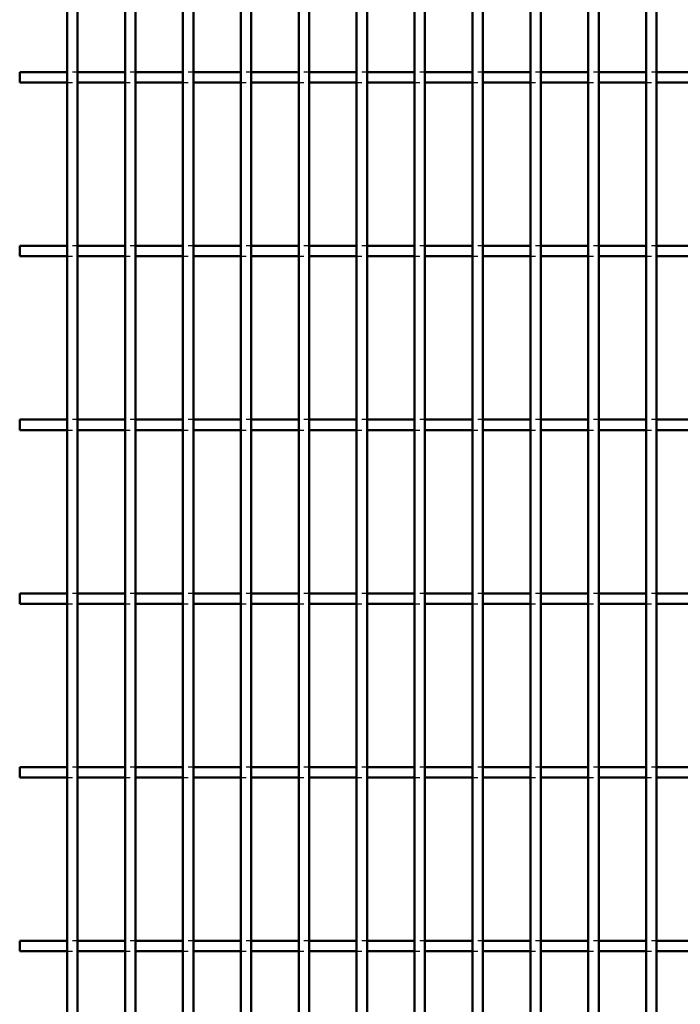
# Model space of a CAD drawing. Header units: millimetres. Extents: x -646 to 505, y -500 to 878.
# Tile 5 of 19: x -132 to -6, y -311 to -122. Entities that reach past the tile are written whole.
import ezdxf

# ---------------------------------------------------------------- set-up
doc = ezdxf.new("R2010")
doc.units = ezdxf.units.MM
doc.linetypes.add('Dashed', pattern=[2, 1, -1])
doc.layers.add('AM_0', color=7, linetype='Continuous', lineweight=50)
doc.layers.add('AM_9', color=6, linetype='Dashed', lineweight=25)

# ---------------------------------------------------------------- blocks, each defined once
blk = doc.blocks.new('18_8varmsuxbydm0rc094parz2qs________0_in_LPP230331121160010003500_4')
at = {"layer": 'AM_0'}
for p, q in [((-123.21, -498), (-123.21, 498)), ((-121.21, -498), (-121.21, 498))]:
    blk.add_line(p, q, dxfattribs=at)
blk = doc.blocks.new('19_5rmkc14tmdm959ongd3ahxqbi________0_in_LPP230331121160010003500_4')
at = {"layer": 'AM_0'}
for p, q in [((-112.1, -498), (-112.1, 498)), ((-110.1, -498), (-110.1, 498))]:
    blk.add_line(p, q, dxfattribs=at)
blk = doc.blocks.new('20_woejxj1xv11lmm5iscr1jxzng________0_in_LPP230331121160010003500_4')
at = {"layer": 'AM_0'}
for p, q in [((-100.99, -498), (-100.99, 498)), ((-98.99, -498), (-98.99, 498))]:
    blk.add_line(p, q, dxfattribs=at)
blk = doc.blocks.new('21_1n647ggv0jm93oxhef6jjnlen________0_in_LPP230331121160010003500_4')
at = {"layer": 'AM_0'}
for p, q in [((-89.88, -498), (-89.88, 498)), ((-87.88, -498), (-87.88, 498))]:
    blk.add_line(p, q, dxfattribs=at)
blk = doc.blocks.new('22_70qdvtxojxpfez64herk7lijg________0_in_LPP230331121160010003500_4')
at = {"layer": 'AM_0'}
for p, q in [((-78.77, -498), (-78.77, 498)), ((-76.77, -498), (-76.77, 498))]:
    blk.add_line(p, q, dxfattribs=at)
blk = doc.blocks.new('23_nyu8tbk7vxf52ndiqmlcc1q6r________0_in_LPP230331121160010003500_4')
at = {"layer": 'AM_0'}
for p, q in [((-67.66, -498), (-67.66, 498)), ((-65.66, -498), (-65.66, 498))]:
    blk.add_line(p, q, dxfattribs=at)
blk = doc.blocks.new('24_momndqj3a9fl57pfyshcy0agu________0_in_LPP230331121160010003500_4')
at = {"layer": 'AM_0'}
for p, q in [((-56.55, -498), (-56.55, 498)), ((-54.55, -498), (-54.55, 498))]:
    blk.add_line(p, q, dxfattribs=at)
blk = doc.blocks.new('25_g8bcsojqsedvojqu0pkttmf8s________0_in_LPP230331121160010003500_4')
at = {"layer": 'AM_0'}
for p, q in [((-45.44, -498), (-45.44, 498)), ((-43.44, -498), (-43.44, 498))]:
    blk.add_line(p, q, dxfattribs=at)
blk = doc.blocks.new('26_g05gsvrhaovovoxx7x1nnm7aa________0_in_LPP230331121160010003500_4')
at = {"layer": 'AM_0'}
for p, q in [((-34.33, -498), (-34.33, 498)), ((-32.33, -498), (-32.33, 498))]:
    blk.add_line(p, q, dxfattribs=at)
blk = doc.blocks.new('27_n2ioemxhudjj79hanhtcc0tce________0_in_LPP230331121160010003500_4')
at = {"layer": 'AM_0'}
for p, q in [((-23.22, -498), (-23.22, 498)), ((-21.22, -498), (-21.22, 498))]:
    blk.add_line(p, q, dxfattribs=at)
blk = doc.blocks.new('28_rxi9jo2fpfwqhpmin6bkxf1en________0_in_LPP230331121160010003500_4')
at = {"layer": 'AM_0'}
for p, q in [((-12.11, -498), (-12.11, 498)), ((-10.11, -498), (-10.11, 498))]:
    blk.add_line(p, q, dxfattribs=at)
blk = doc.blocks.new('62_6by2gmguq111na8cx4725vdrh________0_in_LPP230331121160010003500_4')
at = {"layer": 'AM_0'}
for p, q in [((-132.32, -300.97), (-132.32, -298.97)), ((-123.21, -298.97), (-132.32, -298.97)), ((-123.21, -298.97), (-123.21, -300.97)), ((-112.1, -298.97), (-121.21, -298.97)), ((-121.21, -300.97), (-121.21, -298.97)), ((-112.1, -298.97), (-112.1, -300.97)), ((-110.1, -300.97), (-110.1, -298.97)), ((-100.99, -298.97), (-110.1, -298.97)), ((-100.99, -298.97), (-100.99, -300.97)), ((-89.88, -298.97), (-98.99, -298.97)), ((-98.99, -300.97), (-98.99, -298.97)), ((-89.88, -298.97), (-89.88, -300.97)), ((-87.88, -300.97), (-87.88, -298.97)), ((-78.77, -298.97), (-87.88, -298.97)), ((-78.77, -298.97), (-78.77, -300.97)), ((-67.66, -298.97), (-76.77, -298.97)), ((-76.77, -300.97), (-76.77, -298.97)), ((-67.66, -298.97), (-67.66, -300.97)), ((-65.66, -300.97), (-65.66, -298.97)), ((-56.55, -298.97), (-65.66, -298.97)), ((-56.55, -298.97), (-56.55, -300.97)), ((-45.44, -298.97), (-54.55, -298.97)), ((-54.55, -300.97), (-54.55, -298.97)), ((-45.44, -298.97), (-45.44, -300.97)), ((-43.44, -300.97), (-43.44, -298.97)), ((-34.33, -298.97), (-43.44, -298.97)), ((-34.33, -298.97), (-34.33, -300.97)), ((-23.22, -298.97), (-32.33, -298.97)), ((-32.33, -300.97), (-32.33, -298.97)), ((-23.22, -298.97), (-23.22, -300.97)), ((-21.22, -300.97), (-21.22, -298.97)), ((-12.11, -298.97), (-21.22, -298.97)), ((-12.11, -298.97), (-12.11, -300.97)), ((-1, -298.97), (-10.11, -298.97)), ((-10.11, -300.97), (-10.11, -298.97)), ((-123.21, -300.97), (-132.32, -300.97)), ((-112.1, -300.97), (-121.21, -300.97)), ((-100.99, -300.97), (-110.1, -300.97)), ((-89.88, -300.97), (-98.99, -300.97)), ((-78.77, -300.97), (-87.88, -300.97)), ((-67.66, -300.97), (-76.77, -300.97)), ((-56.55, -300.97), (-65.66, -300.97)), ((-45.44, -300.97), (-54.55, -300.97)), ((-34.33, -300.97), (-43.44, -300.97)), ((-23.22, -300.97), (-32.33, -300.97)), ((-12.11, -300.97), (-21.22, -300.97)), ((-1, -300.97), (-10.11, -300.97))]:
    blk.add_line(p, q, dxfattribs=at)
at = {"layer": 'AM_9'}
for p, q in [((-121.21, -298.97), (-123.21, -298.97)), ((-110.1, -298.97), (-112.1, -298.97)), ((-98.99, -298.97), (-100.99, -298.97)), ((-87.88, -298.97), (-89.88, -298.97)), ((-76.77, -298.97), (-78.77, -298.97)), ((-65.66, -298.97), (-67.66, -298.97)), ((-54.55, -298.97), (-56.55, -298.97)), ((-43.44, -298.97), (-45.44, -298.97)), ((-32.33, -298.97), (-34.33, -298.97)), ((-21.22, -298.97), (-23.22, -298.97)), ((-10.11, -298.97), (-12.11, -298.97)), ((-123.21, -300.97), (-121.21, -300.97)), ((-112.1, -300.97), (-110.1, -300.97)), ((-100.99, -300.97), (-98.99, -300.97)), ((-89.88, -300.97), (-87.88, -300.97)), ((-78.77, -300.97), (-76.77, -300.97)), ((-67.66, -300.97), (-65.66, -300.97)), ((-56.55, -300.97), (-54.55, -300.97)), ((-45.44, -300.97), (-43.44, -300.97)), ((-34.33, -300.97), (-32.33, -300.97)), ((-23.22, -300.97), (-21.22, -300.97)), ((-12.11, -300.97), (-10.11, -300.97))]:
    blk.add_line(p, q, dxfattribs=at)
blk = doc.blocks.new('63_nbeu7ywublu3dom637j87jp0u________0_in_LPP230331121160010003500_4')
at = {"layer": 'AM_0'}
for p, q in [((-132.32, -267.64), (-132.32, -265.64)), ((-123.21, -265.64), (-132.32, -265.64)), ((-123.21, -265.64), (-123.21, -267.64)), ((-112.1, -265.64), (-121.21, -265.64)), ((-121.21, -267.64), (-121.21, -265.64)), ((-112.1, -265.64), (-112.1, -267.64)), ((-110.1, -267.64), (-110.1, -265.64)), ((-100.99, -265.64), (-110.1, -265.64)), ((-100.99, -265.64), (-100.99, -267.64)), ((-89.88, -265.64), (-98.99, -265.64)), ((-98.99, -267.64), (-98.99, -265.64)), ((-89.88, -265.64), (-89.88, -267.64)), ((-87.88, -267.64), (-87.88, -265.64)), ((-78.77, -265.64), (-87.88, -265.64)), ((-78.77, -265.64), (-78.77, -267.64)), ((-67.66, -265.64), (-76.77, -265.64)), ((-76.77, -267.64), (-76.77, -265.64)), ((-67.66, -265.64), (-67.66, -267.64)), ((-65.66, -267.64), (-65.66, -265.64)), ((-56.55, -265.64), (-65.66, -265.64)), ((-56.55, -265.64), (-56.55, -267.64)), ((-45.44, -265.64), (-54.55, -265.64)), ((-54.55, -267.64), (-54.55, -265.64)), ((-45.44, -265.64), (-45.44, -267.64)), ((-43.44, -267.64), (-43.44, -265.64)), ((-34.33, -265.64), (-43.44, -265.64)), ((-34.33, -265.64), (-34.33, -267.64)), ((-23.22, -265.64), (-32.33, -265.64)), ((-32.33, -267.64), (-32.33, -265.64)), ((-23.22, -265.64), (-23.22, -267.64)), ((-21.22, -267.64), (-21.22, -265.64)), ((-12.11, -265.64), (-21.22, -265.64)), ((-12.11, -265.64), (-12.11, -267.64)), ((-1, -265.64), (-10.11, -265.64)), ((-10.11, -267.64), (-10.11, -265.64)), ((-123.21, -267.64), (-132.32, -267.64)), ((-112.1, -267.64), (-121.21, -267.64)), ((-100.99, -267.64), (-110.1, -267.64)), ((-89.88, -267.64), (-98.99, -267.64)), ((-78.77, -267.64), (-87.88, -267.64)), ((-67.66, -267.64), (-76.77, -267.64)), ((-56.55, -267.64), (-65.66, -267.64)), ((-45.44, -267.64), (-54.55, -267.64)), ((-34.33, -267.64), (-43.44, -267.64)), ((-23.22, -267.64), (-32.33, -267.64)), ((-12.11, -267.64), (-21.22, -267.64)), ((-1, -267.64), (-10.11, -267.64))]:
    blk.add_line(p, q, dxfattribs=at)
at = {"layer": 'AM_9'}
for p, q in [((-121.21, -265.64), (-123.21, -265.64)), ((-110.1, -265.64), (-112.1, -265.64)), ((-98.99, -265.64), (-100.99, -265.64)), ((-87.88, -265.64), (-89.88, -265.64)), ((-76.77, -265.64), (-78.77, -265.64)), ((-65.66, -265.64), (-67.66, -265.64)), ((-54.55, -265.64), (-56.55, -265.64)), ((-43.44, -265.64), (-45.44, -265.64)), ((-32.33, -265.64), (-34.33, -265.64)), ((-21.22, -265.64), (-23.22, -265.64)), ((-10.11, -265.64), (-12.11, -265.64)), ((-123.21, -267.64), (-121.21, -267.64)), ((-112.1, -267.64), (-110.1, -267.64)), ((-100.99, -267.64), (-98.99, -267.64)), ((-89.88, -267.64), (-87.88, -267.64)), ((-78.77, -267.64), (-76.77, -267.64)), ((-67.66, -267.64), (-65.66, -267.64)), ((-56.55, -267.64), (-54.55, -267.64)), ((-45.44, -267.64), (-43.44, -267.64)), ((-34.33, -267.64), (-32.33, -267.64)), ((-23.22, -267.64), (-21.22, -267.64)), ((-12.11, -267.64), (-10.11, -267.64))]:
    blk.add_line(p, q, dxfattribs=at)
blk = doc.blocks.new('64_yo4laqocjxgjkckwnn2wd3wwa________0_in_LPP230331121160010003500_4')
at = {"layer": 'AM_0'}
for p, q in [((-132.32, -234.31), (-132.32, -232.31)), ((-123.21, -232.31), (-132.32, -232.31)), ((-123.21, -232.31), (-123.21, -234.31)), ((-112.1, -232.31), (-121.21, -232.31)), ((-121.21, -234.31), (-121.21, -232.31)), ((-112.1, -232.31), (-112.1, -234.31)), ((-110.1, -234.31), (-110.1, -232.31)), ((-100.99, -232.31), (-110.1, -232.31)), ((-100.99, -232.31), (-100.99, -234.31)), ((-89.88, -232.31), (-98.99, -232.31)), ((-98.99, -234.31), (-98.99, -232.31)), ((-89.88, -232.31), (-89.88, -234.31)), ((-87.88, -234.31), (-87.88, -232.31)), ((-78.77, -232.31), (-87.88, -232.31)), ((-78.77, -232.31), (-78.77, -234.31)), ((-67.66, -232.31), (-76.77, -232.31)), ((-76.77, -234.31), (-76.77, -232.31)), ((-67.66, -232.31), (-67.66, -234.31)), ((-65.66, -234.31), (-65.66, -232.31)), ((-56.55, -232.31), (-65.66, -232.31)), ((-56.55, -232.31), (-56.55, -234.31)), ((-45.44, -232.31), (-54.55, -232.31)), ((-54.55, -234.31), (-54.55, -232.31)), ((-45.44, -232.31), (-45.44, -234.31)), ((-43.44, -234.31), (-43.44, -232.31)), ((-34.33, -232.31), (-43.44, -232.31)), ((-34.33, -232.31), (-34.33, -234.31)), ((-23.22, -232.31), (-32.33, -232.31)), ((-32.33, -234.31), (-32.33, -232.31)), ((-23.22, -232.31), (-23.22, -234.31)), ((-21.22, -234.31), (-21.22, -232.31)), ((-12.11, -232.31), (-21.22, -232.31)), ((-12.11, -232.31), (-12.11, -234.31)), ((-1, -232.31), (-10.11, -232.31)), ((-10.11, -234.31), (-10.11, -232.31)), ((-123.21, -234.31), (-132.32, -234.31)), ((-112.1, -234.31), (-121.21, -234.31)), ((-100.99, -234.31), (-110.1, -234.31)), ((-89.88, -234.31), (-98.99, -234.31)), ((-78.77, -234.31), (-87.88, -234.31)), ((-67.66, -234.31), (-76.77, -234.31)), ((-56.55, -234.31), (-65.66, -234.31)), ((-45.44, -234.31), (-54.55, -234.31)), ((-34.33, -234.31), (-43.44, -234.31)), ((-23.22, -234.31), (-32.33, -234.31)), ((-12.11, -234.31), (-21.22, -234.31)), ((-1, -234.31), (-10.11, -234.31))]:
    blk.add_line(p, q, dxfattribs=at)
at = {"layer": 'AM_9'}
for p, q in [((-121.21, -232.31), (-123.21, -232.31)), ((-110.1, -232.31), (-112.1, -232.31)), ((-98.99, -232.31), (-100.99, -232.31)), ((-87.88, -232.31), (-89.88, -232.31)), ((-76.77, -232.31), (-78.77, -232.31)), ((-65.66, -232.31), (-67.66, -232.31)), ((-54.55, -232.31), (-56.55, -232.31)), ((-43.44, -232.31), (-45.44, -232.31)), ((-32.33, -232.31), (-34.33, -232.31)), ((-21.22, -232.31), (-23.22, -232.31)), ((-10.11, -232.31), (-12.11, -232.31)), ((-123.21, -234.31), (-121.21, -234.31)), ((-112.1, -234.31), (-110.1, -234.31)), ((-100.99, -234.31), (-98.99, -234.31)), ((-89.88, -234.31), (-87.88, -234.31)), ((-78.77, -234.31), (-76.77, -234.31)), ((-67.66, -234.31), (-65.66, -234.31)), ((-56.55, -234.31), (-54.55, -234.31)), ((-45.44, -234.31), (-43.44, -234.31)), ((-34.33, -234.31), (-32.33, -234.31)), ((-23.22, -234.31), (-21.22, -234.31)), ((-12.11, -234.31), (-10.11, -234.31))]:
    blk.add_line(p, q, dxfattribs=at)
blk = doc.blocks.new('65_q4lyufnlrzk404g1fnlekxfrg________0_in_LPP230331121160010003500_4')
at = {"layer": 'AM_0'}
for p, q in [((-132.32, -200.98), (-132.32, -198.98)), ((-123.21, -198.98), (-132.32, -198.98)), ((-123.21, -198.98), (-123.21, -200.98)), ((-112.1, -198.98), (-121.21, -198.98)), ((-121.21, -200.98), (-121.21, -198.98)), ((-112.1, -198.98), (-112.1, -200.98)), ((-110.1, -200.98), (-110.1, -198.98)), ((-100.99, -198.98), (-110.1, -198.98)), ((-100.99, -198.98), (-100.99, -200.98)), ((-89.88, -198.98), (-98.99, -198.98)), ((-98.99, -200.98), (-98.99, -198.98)), ((-89.88, -198.98), (-89.88, -200.98)), ((-87.88, -200.98), (-87.88, -198.98)), ((-78.77, -198.98), (-87.88, -198.98)), ((-78.77, -198.98), (-78.77, -200.98)), ((-67.66, -198.98), (-76.77, -198.98)), ((-76.77, -200.98), (-76.77, -198.98)), ((-67.66, -198.98), (-67.66, -200.98)), ((-65.66, -200.98), (-65.66, -198.98)), ((-56.55, -198.98), (-65.66, -198.98)), ((-56.55, -198.98), (-56.55, -200.98)), ((-45.44, -198.98), (-54.55, -198.98)), ((-54.55, -200.98), (-54.55, -198.98)), ((-45.44, -198.98), (-45.44, -200.98)), ((-43.44, -200.98), (-43.44, -198.98)), ((-34.33, -198.98), (-43.44, -198.98)), ((-34.33, -198.98), (-34.33, -200.98)), ((-23.22, -198.98), (-32.33, -198.98)), ((-32.33, -200.98), (-32.33, -198.98)), ((-23.22, -198.98), (-23.22, -200.98)), ((-21.22, -200.98), (-21.22, -198.98)), ((-12.11, -198.98), (-21.22, -198.98)), ((-12.11, -198.98), (-12.11, -200.98)), ((-1, -198.98), (-10.11, -198.98)), ((-10.11, -200.98), (-10.11, -198.98)), ((-123.21, -200.98), (-132.32, -200.98)), ((-112.1, -200.98), (-121.21, -200.98)), ((-100.99, -200.98), (-110.1, -200.98)), ((-89.88, -200.98), (-98.99, -200.98)), ((-78.77, -200.98), (-87.88, -200.98)), ((-67.66, -200.98), (-76.77, -200.98)), ((-56.55, -200.98), (-65.66, -200.98)), ((-45.44, -200.98), (-54.55, -200.98)), ((-34.33, -200.98), (-43.44, -200.98)), ((-23.22, -200.98), (-32.33, -200.98)), ((-12.11, -200.98), (-21.22, -200.98)), ((-1, -200.98), (-10.11, -200.98))]:
    blk.add_line(p, q, dxfattribs=at)
at = {"layer": 'AM_9'}
for p, q in [((-121.21, -198.98), (-123.21, -198.98)), ((-110.1, -198.98), (-112.1, -198.98)), ((-98.99, -198.98), (-100.99, -198.98)), ((-87.88, -198.98), (-89.88, -198.98)), ((-76.77, -198.98), (-78.77, -198.98)), ((-65.66, -198.98), (-67.66, -198.98)), ((-54.55, -198.98), (-56.55, -198.98)), ((-43.44, -198.98), (-45.44, -198.98)), ((-32.33, -198.98), (-34.33, -198.98)), ((-21.22, -198.98), (-23.22, -198.98)), ((-10.11, -198.98), (-12.11, -198.98)), ((-123.21, -200.98), (-121.21, -200.98)), ((-112.1, -200.98), (-110.1, -200.98)), ((-100.99, -200.98), (-98.99, -200.98)), ((-89.88, -200.98), (-87.88, -200.98)), ((-78.77, -200.98), (-76.77, -200.98)), ((-67.66, -200.98), (-65.66, -200.98)), ((-56.55, -200.98), (-54.55, -200.98)), ((-45.44, -200.98), (-43.44, -200.98)), ((-34.33, -200.98), (-32.33, -200.98)), ((-23.22, -200.98), (-21.22, -200.98)), ((-12.11, -200.98), (-10.11, -200.98))]:
    blk.add_line(p, q, dxfattribs=at)
blk = doc.blocks.new('66_frqhbdne9j7ustne67myo8ddf________0_in_LPP230331121160010003500_4')
at = {"layer": 'AM_0'}
for p, q in [((-132.32, -167.65), (-132.32, -165.65)), ((-123.21, -165.65), (-132.32, -165.65)), ((-123.21, -165.65), (-123.21, -167.65)), ((-112.1, -165.65), (-121.21, -165.65)), ((-121.21, -167.65), (-121.21, -165.65)), ((-112.1, -165.65), (-112.1, -167.65)), ((-110.1, -167.65), (-110.1, -165.65)), ((-100.99, -165.65), (-110.1, -165.65)), ((-100.99, -165.65), (-100.99, -167.65)), ((-89.88, -165.65), (-98.99, -165.65)), ((-98.99, -167.65), (-98.99, -165.65)), ((-89.88, -165.65), (-89.88, -167.65)), ((-87.88, -167.65), (-87.88, -165.65)), ((-78.77, -165.65), (-87.88, -165.65)), ((-78.77, -165.65), (-78.77, -167.65)), ((-67.66, -165.65), (-76.77, -165.65)), ((-76.77, -167.65), (-76.77, -165.65)), ((-67.66, -165.65), (-67.66, -167.65)), ((-65.66, -167.65), (-65.66, -165.65)), ((-56.55, -165.65), (-65.66, -165.65)), ((-56.55, -165.65), (-56.55, -167.65)), ((-45.44, -165.65), (-54.55, -165.65)), ((-54.55, -167.65), (-54.55, -165.65)), ((-45.44, -165.65), (-45.44, -167.65)), ((-43.44, -167.65), (-43.44, -165.65)), ((-34.33, -165.65), (-43.44, -165.65)), ((-34.33, -165.65), (-34.33, -167.65)), ((-23.22, -165.65), (-32.33, -165.65)), ((-32.33, -167.65), (-32.33, -165.65)), ((-23.22, -165.65), (-23.22, -167.65)), ((-21.22, -167.65), (-21.22, -165.65)), ((-12.11, -165.65), (-21.22, -165.65)), ((-12.11, -165.65), (-12.11, -167.65)), ((-1, -165.65), (-10.11, -165.65)), ((-10.11, -167.65), (-10.11, -165.65)), ((-123.21, -167.65), (-132.32, -167.65)), ((-112.1, -167.65), (-121.21, -167.65)), ((-100.99, -167.65), (-110.1, -167.65)), ((-89.88, -167.65), (-98.99, -167.65)), ((-78.77, -167.65), (-87.88, -167.65)), ((-67.66, -167.65), (-76.77, -167.65)), ((-56.55, -167.65), (-65.66, -167.65)), ((-45.44, -167.65), (-54.55, -167.65)), ((-34.33, -167.65), (-43.44, -167.65)), ((-23.22, -167.65), (-32.33, -167.65)), ((-12.11, -167.65), (-21.22, -167.65)), ((-1, -167.65), (-10.11, -167.65))]:
    blk.add_line(p, q, dxfattribs=at)
at = {"layer": 'AM_9'}
for p, q in [((-121.21, -165.65), (-123.21, -165.65)), ((-110.1, -165.65), (-112.1, -165.65)), ((-98.99, -165.65), (-100.99, -165.65)), ((-87.88, -165.65), (-89.88, -165.65)), ((-76.77, -165.65), (-78.77, -165.65)), ((-65.66, -165.65), (-67.66, -165.65)), ((-54.55, -165.65), (-56.55, -165.65)), ((-43.44, -165.65), (-45.44, -165.65)), ((-32.33, -165.65), (-34.33, -165.65)), ((-21.22, -165.65), (-23.22, -165.65)), ((-10.11, -165.65), (-12.11, -165.65)), ((-123.21, -167.65), (-121.21, -167.65)), ((-112.1, -167.65), (-110.1, -167.65)), ((-100.99, -167.65), (-98.99, -167.65)), ((-89.88, -167.65), (-87.88, -167.65)), ((-78.77, -167.65), (-76.77, -167.65)), ((-67.66, -167.65), (-65.66, -167.65)), ((-56.55, -167.65), (-54.55, -167.65)), ((-45.44, -167.65), (-43.44, -167.65)), ((-34.33, -167.65), (-32.33, -167.65)), ((-23.22, -167.65), (-21.22, -167.65)), ((-12.11, -167.65), (-10.11, -167.65))]:
    blk.add_line(p, q, dxfattribs=at)
blk = doc.blocks.new('67_5rdcufv1atvjytbl5akqk73rx________0_in_LPP230331121160010003500_4')
at = {"layer": 'AM_0'}
for p, q in [((-132.32, -134.32), (-132.32, -132.32)), ((-123.21, -132.32), (-132.32, -132.32)), ((-123.21, -132.32), (-123.21, -134.32)), ((-112.1, -132.32), (-121.21, -132.32)), ((-121.21, -134.32), (-121.21, -132.32)), ((-112.1, -132.32), (-112.1, -134.32)), ((-110.1, -134.32), (-110.1, -132.32)), ((-100.99, -132.32), (-110.1, -132.32)), ((-100.99, -132.32), (-100.99, -134.32)), ((-89.88, -132.32), (-98.99, -132.32)), ((-98.99, -134.32), (-98.99, -132.32)), ((-89.88, -132.32), (-89.88, -134.32)), ((-87.88, -134.32), (-87.88, -132.32)), ((-78.77, -132.32), (-87.88, -132.32)), ((-78.77, -132.32), (-78.77, -134.32)), ((-67.66, -132.32), (-76.77, -132.32)), ((-76.77, -134.32), (-76.77, -132.32)), ((-67.66, -132.32), (-67.66, -134.32)), ((-65.66, -134.32), (-65.66, -132.32)), ((-56.55, -132.32), (-65.66, -132.32)), ((-56.55, -132.32), (-56.55, -134.32)), ((-45.44, -132.32), (-54.55, -132.32)), ((-54.55, -134.32), (-54.55, -132.32)), ((-45.44, -132.32), (-45.44, -134.32)), ((-43.44, -134.32), (-43.44, -132.32)), ((-34.33, -132.32), (-43.44, -132.32)), ((-34.33, -132.32), (-34.33, -134.32)), ((-23.22, -132.32), (-32.33, -132.32)), ((-32.33, -134.32), (-32.33, -132.32)), ((-23.22, -132.32), (-23.22, -134.32)), ((-21.22, -134.32), (-21.22, -132.32)), ((-12.11, -132.32), (-21.22, -132.32)), ((-12.11, -132.32), (-12.11, -134.32)), ((-1, -132.32), (-10.11, -132.32)), ((-10.11, -134.32), (-10.11, -132.32)), ((-123.21, -134.32), (-132.32, -134.32)), ((-112.1, -134.32), (-121.21, -134.32)), ((-100.99, -134.32), (-110.1, -134.32)), ((-89.88, -134.32), (-98.99, -134.32)), ((-78.77, -134.32), (-87.88, -134.32)), ((-67.66, -134.32), (-76.77, -134.32)), ((-56.55, -134.32), (-65.66, -134.32)), ((-45.44, -134.32), (-54.55, -134.32)), ((-34.33, -134.32), (-43.44, -134.32)), ((-23.22, -134.32), (-32.33, -134.32)), ((-12.11, -134.32), (-21.22, -134.32)), ((-1, -134.32), (-10.11, -134.32))]:
    blk.add_line(p, q, dxfattribs=at)
at = {"layer": 'AM_9'}
for p, q in [((-121.21, -132.32), (-123.21, -132.32)), ((-110.1, -132.32), (-112.1, -132.32)), ((-98.99, -132.32), (-100.99, -132.32)), ((-87.88, -132.32), (-89.88, -132.32)), ((-76.77, -132.32), (-78.77, -132.32)), ((-65.66, -132.32), (-67.66, -132.32)), ((-54.55, -132.32), (-56.55, -132.32)), ((-43.44, -132.32), (-45.44, -132.32)), ((-32.33, -132.32), (-34.33, -132.32)), ((-21.22, -132.32), (-23.22, -132.32)), ((-10.11, -132.32), (-12.11, -132.32)), ((-123.21, -134.32), (-121.21, -134.32)), ((-112.1, -134.32), (-110.1, -134.32)), ((-100.99, -134.32), (-98.99, -134.32)), ((-89.88, -134.32), (-87.88, -134.32)), ((-78.77, -134.32), (-76.77, -134.32)), ((-67.66, -134.32), (-65.66, -134.32)), ((-56.55, -134.32), (-54.55, -134.32)), ((-45.44, -134.32), (-43.44, -134.32)), ((-34.33, -134.32), (-32.33, -134.32)), ((-23.22, -134.32), (-21.22, -134.32)), ((-12.11, -134.32), (-10.11, -134.32))]:
    blk.add_line(p, q, dxfattribs=at)

msp = doc.modelspace()

# ---------------------------------------------------------------- block references
for name in ['18_8varmsuxbydm0rc094parz2qs________0_in_LPP230331121160010003500_4', '19_5rmkc14tmdm959ongd3ahxqbi________0_in_LPP230331121160010003500_4', '20_woejxj1xv11lmm5iscr1jxzng________0_in_LPP230331121160010003500_4', '21_1n647ggv0jm93oxhef6jjnlen________0_in_LPP230331121160010003500_4', '22_70qdvtxojxpfez64herk7lijg________0_in_LPP230331121160010003500_4', '23_nyu8tbk7vxf52ndiqmlcc1q6r________0_in_LPP230331121160010003500_4', '24_momndqj3a9fl57pfyshcy0agu________0_in_LPP230331121160010003500_4', '25_g8bcsojqsedvojqu0pkttmf8s________0_in_LPP230331121160010003500_4', '26_g05gsvrhaovovoxx7x1nnm7aa________0_in_LPP230331121160010003500_4', '27_n2ioemxhudjj79hanhtcc0tce________0_in_LPP230331121160010003500_4', '28_rxi9jo2fpfwqhpmin6bkxf1en________0_in_LPP230331121160010003500_4', '67_5rdcufv1atvjytbl5akqk73rx________0_in_LPP230331121160010003500_4', '66_frqhbdne9j7ustne67myo8ddf________0_in_LPP230331121160010003500_4', '65_q4lyufnlrzk404g1fnlekxfrg________0_in_LPP230331121160010003500_4', '64_yo4laqocjxgjkckwnn2wd3wwa________0_in_LPP230331121160010003500_4', '63_nbeu7ywublu3dom637j87jp0u________0_in_LPP230331121160010003500_4', '62_6by2gmguq111na8cx4725vdrh________0_in_LPP230331121160010003500_4']:
    msp.add_blockref(name, (0, 0))

doc.saveas('drawing.dxf')
